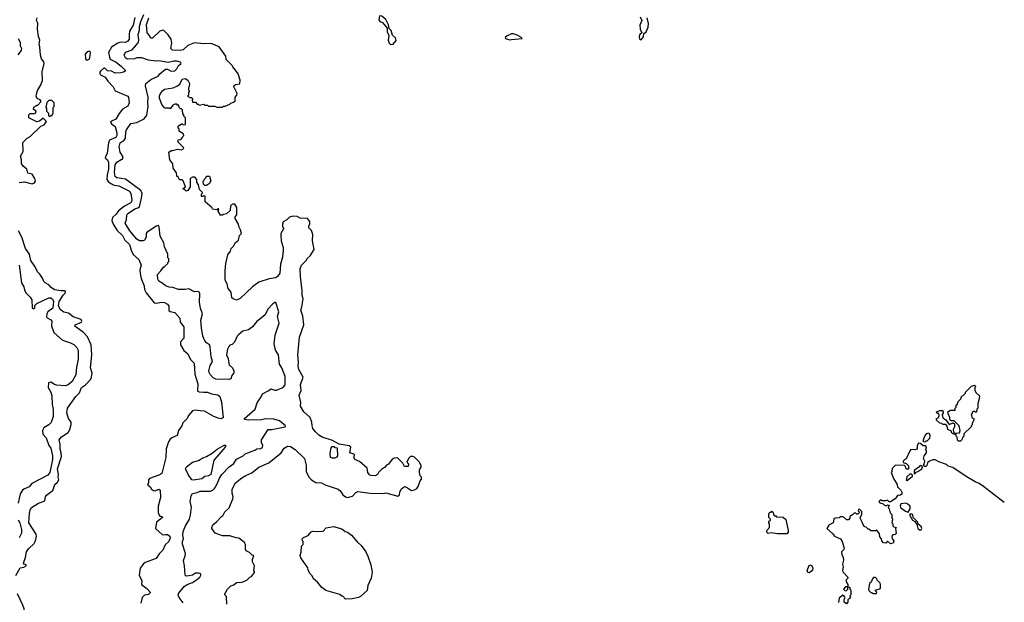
# Model space of a CAD drawing. Extents: x 1793424 to 1900092, y 321114 to 470632.
# Tile 113 of 256: x 1871982 to 1882535, y 347855 to 354095. Entities that reach past the tile are written whole.
import ezdxf

# ---------------------------------------------------------------- set-up
doc = ezdxf.new("R2010")
doc.units = 0

msp = doc.modelspace()

# ---------------------------------------------------------------- linework, layer by layer
at = {"layer": '0CON05XD'}
for points in [[(1871975, 352352), (1872035, 352360), (1872115, 352337), (1872142, 352348), (1872150, 352365), (1872146, 352395), (1872115, 352442), (1872071, 352451), (1872060, 352495), (1872018, 352525), (1872003, 352555), (1872002, 352595), (1871990, 352635), (1872018, 352685), (1872015, 352780), (1872064, 352826), (1872096, 352844), (1872210, 352955), (1872245, 352970), (1872270, 353005), (1872235, 353040), (1872195, 353010), (1872165, 353000), (1872080, 353045), (1872080, 353075), (1872095, 353090), (1872125, 353092), (1872135, 353088), (1872152, 353095), (1872158, 353115), (1872130, 353135), (1872133, 353157), (1872165, 353180), (1872175, 353180), (1872210, 353215), (1872210, 353225), (1872200, 353235), (1872171, 353251), (1872160, 353275), (1872161, 353299), (1872173, 353335), (1872205, 353392), (1872226, 353445), (1872224, 353536), (1872245, 353625), (1872240, 353645), (1872216, 353675), (1872204, 353715), (1872198, 353805), (1872191, 353835), (1872198, 353875), (1872183, 353915), (1872172, 353995), (1872177, 354057), (1872162, 354085), (1872168, 354115)], [(1873217, 354117), (1873197, 354035), (1873159, 353971), (1873157, 353935), (1873156, 353885), (1873142, 353865), (1873115, 353852), (1873064, 353854), (1873035, 353845), (1872965, 353801), (1872935, 353745), (1872943, 353693), (1872953, 353673), (1873015, 353641), (1873074, 353595), (1873112, 353555), (1873112, 353545), (1873096, 353534), (1873065, 353527), (1873005, 353523), (1872965, 353543), (1872925, 353547), (1872895, 353575), (1872885, 353577), (1872849, 353545), (1872839, 353525), (1872847, 353505), (1872899, 353479), (1872926, 353435), (1872984, 353375), (1873004, 353334), (1873140, 353275), (1873147, 353265), (1873154, 353205), (1873142, 353168), (1873084, 353136), (1873049, 353091), (1873011, 353029), (1872965, 353009), (1872955, 352998), (1872965, 352979), (1873005, 352950), (1873023, 352883), (1873025, 352855), (1873012, 352835), (1872943, 352805), (1872933, 352775), (1872919, 352665), (1872901, 352625), (1872899, 352615), (1872924, 352594), (1872934, 352565), (1872935, 352495), (1872921, 352435), (1872917, 352385), (1872931, 352361), (1872959, 352339), (1872995, 352324), (1873045, 352317), (1873158, 352258), (1873172, 352235), (1873185, 352165), (1873179, 352145), (1873165, 352130), (1873105, 352099), (1873042, 352048), (1873017, 352013), (1872976, 351975), (1872970, 351945), (1872985, 351906), (1873028, 351838), (1873084, 351784), (1873109, 351735), (1873158, 351688), (1873176, 351625), (1873200, 351580), (1873259, 351525), (1873284, 351465), (1873269, 351415), (1873272, 351375), (1873284, 351324), (1873315, 351245), (1873321, 351205), (1873339, 351169), (1873425, 351063), (1873445, 351060), (1873505, 351071), (1873533, 351065), (1873565, 351048), (1873580, 351025), (1873582, 350982), (1873595, 350970), (1873645, 350958), (1873698, 350898), (1873702, 350855), (1873740, 350805), (1873743, 350765), (1873740, 350685), (1873704, 350645), (1873704, 350614), (1873742, 350552), (1873786, 350515), (1873812, 350455), (1873851, 350415), (1873858, 350298), (1873892, 350195), (1873888, 350118), (1873905, 350108), (1873954, 350104), (1873995, 350106), (1874038, 350088), (1874105, 350076), (1874129, 350059), (1874145, 350000), (1874163, 349835), (1874145, 349819), (1874108, 349828), (1874064, 349844), (1873963, 349903), (1873915, 349904), (1873865, 349914), (1873836, 349905), (1873793, 349855), (1873778, 349825), (1873732, 349778), (1873720, 349745), (1873686, 349695), (1873669, 349641), (1873613, 349615), (1873595, 349601), (1873577, 349573), (1873553, 349497), (1873548, 349405), (1873506, 349235), (1873475, 349217), (1873375, 349182), (1873364, 349166), (1873362, 349135), (1873351, 349115), (1873358, 349108), (1873380, 349090), (1873395, 349066), (1873415, 349052), (1873435, 349049), (1873475, 349068), (1873487, 349055), (1873493, 348977), (1873465, 348885), (1873466, 348815), (1873477, 348787), (1873485, 348779), (1873510, 348775), (1873512, 348765), (1873450, 348715), (1873437, 348645), (1873510, 348580), (1873525, 348576), (1873545, 348582), (1873565, 348580), (1873591, 348565), (1873596, 348545), (1873582, 348505), (1873540, 348470), (1873518, 348415), (1873478, 348375), (1873446, 348325), (1873327, 348283), (1873305, 348264), (1873275, 348220), (1873262, 348145), (1873292, 348085), (1873288, 348045), (1873345, 348002), (1873380, 347965), (1873380, 347955), (1873362, 347938), (1873319, 347931), (1873296, 347905), (1873282, 347845)], [(1873538, 351455), (1873570, 351485), (1873570, 351495), (1873580, 351505), (1873580, 351535), (1873570, 351545), (1873570, 351585), (1873533, 351663), (1873526, 351706), (1873489, 351775), (1873476, 351876), (1873469, 351889), (1873465, 351892), (1873445, 351883), (1873344, 351816), (1873338, 351805), (1873336, 351765), (1873320, 351735), (1873304, 351726), (1873265, 351726), (1873236, 351745), (1873161, 351835), (1873112, 351915), (1873126, 351954), (1873130, 352000), (1873139, 352015), (1873215, 352069), (1873250, 352080), (1873265, 352092), (1873289, 352185), (1873294, 352235), (1873280, 352265), (1873116, 352386), (1873025, 352402), (1873004, 352415), (1872998, 352458), (1873005, 352540), (1873025, 352569), (1873071, 352599), (1873085, 352603), (1873091, 352625), (1873060, 352675), (1873049, 352735), (1873059, 352775), (1873102, 352805), (1873115, 352825), (1873120, 352895), (1873127, 352915), (1873175, 352982), (1873236, 352994), (1873315, 353032), (1873346, 353074), (1873360, 353165), (1873354, 353205), (1873359, 353265), (1873331, 353385), (1873335, 353412), (1873386, 353454), (1873465, 353491), (1873483, 353517), (1873545, 353564), (1873565, 353564), (1873605, 353545), (1873645, 353548), (1873665, 353569), (1873685, 353603), (1873714, 353625), (1873705, 353639), (1873665, 353650), (1873635, 353650), (1873575, 353638), (1873475, 353655), (1873435, 353650), (1873416, 353656), (1873363, 353663), (1873293, 353687), (1873237, 353687), (1873214, 353676), (1873135, 353674), (1873115, 353688), (1873103, 353715), (1873115, 353747), (1873186, 353774), (1873235, 353825), (1873254, 353855), (1873258, 353875), (1873253, 353935), (1873267, 353983), (1873267, 354023), (1873280, 354075), (1873311, 354149)], [(1874202, 347835), (1874197, 347917), (1874180, 347935), (1874180, 347945), (1874210, 347995), (1874245, 348030), (1874278, 348042), (1874305, 348068), (1874365, 348070), (1874415, 348092), (1874450, 348125), (1874465, 348130), (1874500, 348175), (1874500, 348185), (1874490, 348195), (1874500, 348245), (1874477, 348287), (1874477, 348313), (1874490, 348355), (1874475, 348360), (1874445, 348390), (1874410, 348405), (1874402, 348425), (1874403, 348475), (1874393, 348495), (1874332, 348542), (1874304, 348544), (1874235, 348568), (1874155, 348568), (1874077, 348597), (1874040, 348645), (1874040, 348655), (1874052, 348685), (1874092, 348718), (1874145, 348773), (1874160, 348780), (1874180, 348825), (1874226, 348865), (1874268, 348962), (1874270, 348985), (1874258, 349025), (1874259, 349065), (1874296, 349135), (1874362, 349188), (1874405, 349214), (1874470, 349240), (1874545, 349301), (1874652, 349348), (1874783, 349457), (1874818, 349505), (1874854, 349526), (1874885, 349522), (1874935, 349491), (1875034, 349394), (1875054, 349325), (1875053, 349253), (1875085, 349190), (1875110, 349165), (1875155, 349138), (1875216, 349136), (1875255, 349112), (1875395, 349067), (1875414, 349054), (1875426, 349036), (1875446, 349005), (1875475, 348984), (1875495, 348978), (1875549, 348991), (1875585, 349030), (1875605, 349040), (1875735, 349023), (1875885, 349022), (1875905, 349028), (1876035, 348990), (1876052, 349005), (1876056, 349035), (1876072, 349065), (1876105, 349094), (1876129, 349089), (1876183, 349053), (1876215, 349060), (1876238, 349075), (1876253, 349095), (1876273, 349155), (1876287, 349175), (1876288, 349195), (1876275, 349210), (1876267, 349245), (1876268, 349272), (1876286, 349304), (1876285, 349320), (1876265, 349358), (1876215, 349410), (1876197, 349417), (1876170, 349415), (1876150, 349395), (1876130, 349355), (1876150, 349335), (1876145, 349310), (1876105, 349310), (1876090, 349345), (1876032, 349402), (1875995, 349398), (1875975, 349388), (1875936, 349334), (1875915, 349322), (1875893, 349297), (1875861, 349279), (1875828, 349245), (1875818, 349225), (1875795, 349210), (1875745, 349213), (1875731, 349221), (1875712, 349245), (1875705, 349290), (1875625, 349362), (1875574, 349384), (1875562, 349405), (1875568, 349415), (1875570, 349435), (1875565, 349440), (1875520, 349455), (1875530, 349515), (1875515, 349530), (1875405, 349548), (1875335, 349587), (1875224, 349624), (1875187, 349645), (1875151, 349681), (1875125, 349718), (1875116, 349745), (1875114, 349785), (1875094, 349835), (1875027, 349895), (1874992, 349955), (1874996, 349995), (1874979, 350075), (1874998, 350125), (1874993, 350185), (1875020, 350265), (1874975, 350350), (1874968, 350385), (1874972, 350425), (1874964, 350504), (1874982, 350695), (1875028, 350828), (1875018, 350918), (1874994, 350985), (1875005, 351020), (1875020, 351105), (1875009, 351145), (1875011, 351191), (1874991, 351345), (1874989, 351425), (1875004, 351466), (1875055, 351518), (1875064, 351536), (1875097, 351565), (1875137, 351635), (1875121, 351725), (1875123, 351795), (1875108, 351838), (1875082, 351865), (1875080, 351885), (1875092, 351908), (1875092, 351932), (1875067, 351967), (1874988, 351968), (1874957, 351987), (1874908, 351992), (1874875, 351980), (1874845, 351952), (1874805, 351930), (1874798, 351905), (1874800, 351875), (1874810, 351865), (1874810, 351855), (1874782, 351805), (1874780, 351785), (1874783, 351725), (1874806, 351656), (1874807, 351627), (1874799, 351551), (1874778, 351475), (1874770, 351380), (1874747, 351345), (1874728, 351332), (1874655, 351321), (1874546, 351284), (1874478, 351235), (1874345, 351108), (1874305, 351092), (1874270, 351105), (1874257, 351117), (1874247, 351175), (1874218, 351215), (1874207, 351265), (1874183, 351305), (1874183, 351405), (1874190, 351485), (1874212, 351575), (1874240, 351615), (1874248, 351645), (1874275, 351668), (1874292, 351705), (1874328, 351735), (1874338, 351782), (1874358, 351805), (1874350, 351845), (1874333, 351873), (1874328, 351905), (1874290, 351965), (1874290, 351985), (1874310, 352005), (1874310, 352085), (1874288, 352118), (1874265, 352120), (1874242, 352105), (1874238, 352052), (1874200, 352015), (1874165, 352010), (1874155, 352000), (1874135, 352000), (1874110, 352045), (1874118, 352068), (1874105, 352070), (1874095, 352060), (1874050, 352065), (1874045, 352080), (1873970, 352145), (1873970, 352205), (1873955, 352210), (1873945, 352200), (1873932, 352202), (1873930, 352225), (1873938, 352232), (1873940, 352245), (1873910, 352275), (1873900, 352325), (1873880, 352355), (1873880, 352385), (1873858, 352408), (1873835, 352410), (1873810, 352395), (1873810, 352305), (1873786, 352264), (1873765, 352260), (1873748, 352278), (1873730, 352285), (1873758, 352305), (1873735, 352370), (1873725, 352380), (1873695, 352380), (1873679, 352409), (1873665, 352420), (1873662, 352455), (1873627, 352505), (1873622, 352552), (1873592, 352595), (1873582, 352675), (1873605, 352693), (1873625, 352693), (1873675, 352710), (1873715, 352702), (1873740, 352715), (1873738, 352728), (1873680, 352785), (1873682, 352808), (1873708, 352812), (1873728, 352832), (1873730, 352845), (1873740, 352855), (1873738, 352868), (1873718, 352888), (1873705, 352890), (1873692, 352902), (1873690, 352925), (1873680, 352935), (1873680, 352955), (1873715, 352980), (1873725, 352980), (1873735, 352970), (1873758, 352972), (1873760, 353045), (1873742, 353062), (1873740, 353075), (1873730, 353085), (1873728, 353128), (1873715, 353140), (1873705, 353140), (1873690, 353155), (1873688, 353178), (1873675, 353180), (1873665, 353190), (1873645, 353190), (1873625, 353180), (1873595, 353140), (1873588, 353148), (1873545, 353148), (1873535, 353152), (1873506, 353185), (1873481, 353255), (1873481, 353279), (1873492, 353305), (1873515, 353336), (1873535, 353351), (1873626, 353364), (1873675, 353388), (1873698, 353405), (1873725, 353457), (1873755, 353466), (1873785, 353448), (1873802, 353412), (1873798, 353378), (1873790, 353365), (1873790, 353345), (1873798, 353338), (1873800, 353325), (1873790, 353315), (1873790, 353285), (1873780, 353275), (1873805, 353260), (1873825, 353260), (1873838, 353248), (1873830, 353235), (1873835, 353210), (1873865, 353210), (1873885, 353190), (1873895, 353190), (1873905, 353180), (1873955, 353190), (1873965, 353180), (1873995, 353180), (1874005, 353170), (1874075, 353170), (1874095, 353160), (1874155, 353160), (1874165, 353170), (1874185, 353170), (1874235, 353190), (1874245, 353200), (1874275, 353210), (1874290, 353225), (1874290, 353265), (1874310, 353285), (1874313, 353305), (1874277, 353375), (1874278, 353385), (1874295, 353400), (1874343, 353407), (1874346, 353446), (1874324, 353514), (1874296, 353556), (1874265, 353590), (1874260, 353605), (1874195, 353670), (1874190, 353705), (1874120, 353805), (1874035, 353840), (1873955, 353838), (1873855, 353848), (1873785, 353818), (1873735, 353774), (1873705, 353766), (1873619, 353769), (1873601, 353785), (1873612, 353845), (1873606, 353885), (1873575, 353933), (1873528, 353978), (1873515, 353983), (1873485, 353971), (1873405, 353899), (1873395, 353896), (1873385, 353900), (1873374, 353925), (1873350, 353955), (1873342, 354045), (1873368, 354115)], [(1875955, 353831), (1875985, 353833), (1876017, 353873), (1876011, 353901), (1875979, 353929), (1875965, 353980), (1875942, 354002), (1875935, 354040), (1875905, 354098), (1875865, 354132), (1875840, 354135), (1875832, 354095), (1875842, 354075), (1875870, 354065), (1875920, 354005), (1875922, 353965), (1875938, 353925), (1875931, 353875), (1875941, 353845), (1875955, 353831)], [(1878634, 354124), (1878652, 354085), (1878630, 354035), (1878634, 353994), (1878650, 353955), (1878630, 353935), (1878622, 353915), (1878625, 353890), (1878635, 353880)], [(1878635, 353880), (1878645, 353882), (1878667, 353913), (1878672, 353948), (1878698, 353965), (1878720, 354015), (1878723, 354055), (1878708, 354115)], [(1871965, 353892), (1871988, 353855), (1871988, 353815), (1872000, 353785), (1871998, 353765), (1871963, 353717)], [(1877235, 353878), (1877255, 353884), (1877368, 353895), (1877355, 353909), (1877315, 353929), (1877275, 353944), (1877255, 353944), (1877206, 353924), (1877187, 353905), (1877190, 353895), (1877210, 353885), (1877235, 353878)], [(1872705, 353663), (1872725, 353671), (1872734, 353685), (1872741, 353745), (1872735, 353758), (1872705, 353752), (1872684, 353726), (1872686, 353675), (1872694, 353665), (1872705, 353663)], [(1872305, 353060), (1872315, 353070), (1872325, 353070), (1872340, 353095), (1872340, 353155), (1872350, 353165), (1872350, 353205), (1872325, 353230), (1872295, 353230), (1872272, 353208), (1872262, 353155), (1872270, 353145), (1872270, 353115), (1872290, 353095), (1872290, 353065), (1872305, 353060)], [(1873985, 352320), (1873965, 352320), (1873952, 352332), (1873950, 352365), (1873960, 352375), (1873962, 352388), (1873978, 352402), (1873985, 352420), (1874015, 352420), (1874030, 352365), (1874022, 352358), (1874018, 352342), (1873985, 352320)], [(1871939, 348141), (1871986, 348224), (1872025, 348230), (1872052, 348245), (1872052, 348255), (1872030, 348265), (1872022, 348275), (1872045, 348335), (1872056, 348395), (1872075, 348429), (1872136, 348485), (1872153, 348515), (1872162, 348565), (1872157, 348585), (1872081, 348705), (1872086, 348806), (1872094, 348845), (1872110, 348870), (1872182, 348918), (1872245, 348938), (1872253, 348947), (1872257, 348985), (1872268, 349002), (1872326, 349044), (1872336, 349054), (1872360, 349115), (1872388, 349142), (1872400, 349165), (1872394, 349196), (1872399, 349225), (1872386, 349284), (1872429, 349415), (1872428, 349455), (1872417, 349495), (1872416, 349546), (1872406, 349595), (1872432, 349628), (1872501, 349675), (1872521, 349705), (1872535, 349760), (1872534, 349785), (1872507, 349825), (1872489, 349885), (1872496, 349934), (1872585, 350060), (1872622, 350098), (1872645, 350154), (1872686, 350185), (1872744, 350245), (1872752, 350265), (1872758, 350308), (1872742, 350365), (1872756, 350505), (1872747, 350613), (1872709, 350699), (1872667, 350745), (1872572, 350812), (1872575, 350828), (1872643, 350855), (1872647, 350867), (1872641, 350885), (1872555, 350912), (1872505, 350951), (1872455, 350962), (1872415, 350990), (1872399, 351035), (1872404, 351075), (1872447, 351143), (1872471, 351165), (1872474, 351185), (1872465, 351191), (1872425, 351190), (1872355, 351202), (1872320, 351225), (1872296, 351256), (1872255, 351278), (1872242, 351292), (1872226, 351326), (1872198, 351368), (1872172, 351395), (1872148, 351448), (1872100, 351515), (1872086, 351585), (1872045, 351643), (1872006, 351765), (1871968, 351835)], [(1871976, 351465), (1872002, 351275), (1872028, 351235), (1872032, 351202), (1872049, 351169), (1872094, 351124), (1872111, 351095), (1872115, 351010), (1872135, 350998), (1872145, 351010), (1872146, 351035), (1872166, 351054), (1872295, 351117), (1872315, 351115), (1872335, 351103), (1872346, 351075), (1872337, 351005), (1872284, 350965), (1872274, 350944), (1872270, 350915), (1872275, 350902), (1872315, 350882), (1872327, 350867), (1872324, 350815), (1872349, 350745), (1872442, 350662), (1872525, 350634), (1872561, 350615), (1872596, 350585), (1872608, 350555), (1872609, 350455), (1872590, 350375), (1872585, 350290), (1872545, 350221), (1872503, 350185), (1872474, 350174), (1872375, 350180), (1872355, 350186), (1872315, 350212), (1872291, 350205), (1872289, 350155), (1872316, 350105), (1872328, 350065), (1872331, 349975), (1872340, 349920), (1872341, 349845), (1872318, 349782), (1872294, 349756), (1872241, 349725), (1872226, 349695), (1872231, 349655), (1872266, 349615), (1872295, 349535), (1872316, 349505), (1872332, 349425), (1872333, 349385), (1872306, 349244), (1872283, 349215), (1872114, 349126), (1872085, 349093), (1872025, 349066), (1872011, 349055), (1871986, 349015), (1871966, 348915)], [(1873735, 347851), (1873690, 347905), (1873680, 347930), (1873685, 347948), (1873745, 348025), (1873777, 348045), (1873835, 348067), (1873878, 348095), (1873914, 348125), (1873924, 348145), (1873923, 348155), (1873914, 348164), (1873895, 348168), (1873865, 348167), (1873833, 348147), (1873795, 348137), (1873765, 348134), (1873755, 348145), (1873748, 348245), (1873737, 348303), (1873756, 348353), (1873759, 348379), (1873728, 348478), (1873727, 348505), (1873738, 348535), (1873729, 348575), (1873736, 348615), (1873758, 348675), (1873801, 348745), (1873813, 348787), (1873824, 348875), (1873809, 348935), (1873819, 348995), (1873835, 349020), (1873885, 349031), (1873915, 349047), (1874028, 349045), (1874055, 349059), (1874071, 349075), (1874100, 349125), (1874124, 349185), (1874148, 349222), (1874229, 349305), (1874278, 349342), (1874305, 349388), (1874378, 349425), (1874400, 349445), (1874504, 349484), (1874525, 349497), (1874565, 349502), (1874584, 349515), (1874588, 349535), (1874574, 349565), (1874574, 349595), (1874645, 349704), (1874685, 349706), (1874828, 349735), (1874832, 349745), (1874767, 349797), (1874705, 349818), (1874615, 349819), (1874575, 349811), (1874435, 349807), (1874393, 349813), (1874392, 349825), (1874506, 349925), (1874529, 349991), (1874548, 350025), (1874572, 350055), (1874585, 350088), (1874653, 350125), (1874675, 350141), (1874715, 350126), (1874735, 350126), (1874797, 350153), (1874815, 350165), (1874827, 350185), (1874826, 350275), (1874791, 350365), (1874767, 350405), (1874756, 350506), (1874723, 350555), (1874708, 350625), (1874721, 350715), (1874764, 350845), (1874746, 350915), (1874760, 350965), (1874726, 351066), (1874715, 351067), (1874695, 351053), (1874643, 350995), (1874612, 350935), (1874520, 350860), (1874476, 350804), (1874435, 350773), (1874375, 350760), (1874330, 350725), (1874313, 350707), (1874285, 350640), (1874260, 350615), (1874235, 350608), (1874222, 350595), (1874208, 350565), (1874200, 350505), (1874216, 350466), (1874220, 350435), (1874229, 350399), (1874262, 350365), (1874279, 350335), (1874278, 350312), (1874256, 350284), (1874245, 350248), (1874225, 350242), (1874085, 350246), (1874055, 350259), (1874025, 350294), (1874012, 350315), (1874011, 350335), (1874025, 350393), (1874048, 350435), (1874034, 350485), (1874025, 350590), (1874015, 350612), (1873984, 350634), (1873966, 350656), (1873946, 350706), (1873929, 350795), (1873923, 350877), (1873942, 350945), (1873921, 351005), (1873908, 351065), (1873914, 351164), (1873905, 351178), (1873890, 351185), (1873855, 351180), (1873795, 351214), (1873755, 351204), (1873685, 351207), (1873625, 351227), (1873585, 351229), (1873545, 351246), (1873515, 351271), (1873474, 351294), (1873462, 351315), (1873458, 351365), (1873496, 351404), (1873522, 351445), (1873538, 351455)], [(1882065, 349580), (1882045, 349580), (1882035, 349590), (1882030, 349625), (1882020, 349635), (1882018, 349648), (1881985, 349660), (1881970, 349675), (1881968, 349688), (1881930, 349705), (1881922, 349742), (1881908, 349758), (1881875, 349760), (1881865, 349770), (1881845, 349772), (1881810, 349805), (1881810, 349825), (1881825, 349830), (1881840, 349855), (1881825, 349880), (1881812, 349882), (1881810, 349895), (1881845, 349910), (1881878, 349908), (1881880, 349885), (1881868, 349865), (1881875, 349830), (1881909, 349809), (1881945, 349760), (1881988, 349778), (1882000, 349765), (1882000, 349735), (1881988, 349705), (1881992, 349682), (1882015, 349660), (1882022, 349668), (1882055, 349670), (1882062, 349695), (1882050, 349745), (1881998, 349798), (1881965, 349800), (1881952, 349812), (1881950, 349835), (1881933, 349873), (1881930, 349895), (1881958, 349912), (1882008, 349912), (1882010, 349935), (1882020, 349945), (1882020, 349965), (1882030, 349975), (1882040, 350005), (1882070, 350035), (1882080, 350065), (1882095, 350070), (1882120, 350095), (1882120, 350105), (1882185, 350170), (1882215, 350180), (1882230, 350165), (1882220, 350155), (1882220, 350125), (1882235, 350100), (1882270, 350065), (1882267, 350033), (1882250, 349985), (1882250, 349935), (1882240, 349925), (1882238, 349892), (1882225, 349890), (1882215, 349900), (1882205, 349900), (1882192, 349888), (1882190, 349875), (1882180, 349865), (1882192, 349832), (1882210, 349825), (1882210, 349805), (1882190, 349775), (1882190, 349755), (1882180, 349745), (1882180, 349735), (1882102, 349658), (1882100, 349635), (1882090, 349625), (1882080, 349595), (1882065, 349580)], [(1881685, 349570), (1881670, 349575), (1881670, 349595), (1881682, 349635), (1881705, 349662), (1881725, 349670), (1881738, 349645), (1881732, 349608), (1881705, 349580), (1881695, 349580), (1881685, 349570)], [(1873845, 349164), (1873828, 349168), (1873789, 349225), (1873761, 349285), (1873769, 349305), (1873835, 349357), (1873897, 349373), (1873945, 349401), (1873985, 349417), (1874045, 349453), (1874098, 349495), (1874175, 349537), (1874188, 349538), (1874187, 349525), (1874166, 349495), (1874063, 349377), (1874030, 349225), (1874005, 349211), (1873965, 349202), (1873935, 349178), (1873845, 349164)], [(1882535, 348923), (1882312, 349095), (1882266, 349126), (1882224, 349144), (1882125, 349201), (1881985, 349297), (1881935, 349313), (1881915, 349330), (1881835, 349358), (1881795, 349382), (1881768, 349382), (1881732, 349368), (1881713, 349347), (1881705, 349320), (1881695, 349310), (1881675, 349310), (1881670, 349325), (1881677, 349333), (1881682, 349365), (1881668, 349395), (1881678, 349425), (1881702, 349455), (1881702, 349482), (1881690, 349495), (1881700, 349505), (1881695, 349530), (1881665, 349530), (1881637, 349557), (1881615, 349560), (1881600, 349535), (1881600, 349495), (1881575, 349488), (1881535, 349490), (1881523, 349477), (1881485, 349390), (1881470, 349385), (1881450, 349365), (1881452, 349352), (1881485, 349340), (1881508, 349318), (1881508, 349282), (1881492, 349282), (1881480, 349295), (1881478, 349308), (1881465, 349320), (1881368, 349322), (1881333, 349287), (1881330, 349255), (1881322, 349245), (1881350, 349175), (1881384, 349124), (1881392, 349092), (1881426, 349056), (1881436, 349035), (1881436, 349014), (1881415, 348998), (1881405, 349002), (1881392, 348998), (1881366, 348964), (1881315, 348930), (1881302, 348932), (1881285, 348948), (1881265, 348940), (1881225, 348940), (1881215, 348950), (1881205, 348950), (1881190, 348935), (1881202, 348922), (1881238, 348908), (1881255, 348890), (1881275, 348890), (1881285, 348900), (1881300, 348895), (1881290, 348865), (1881300, 348855), (1881312, 348812), (1881330, 348795), (1881330, 348765), (1881338, 348745), (1881330, 348705), (1881340, 348695), (1881340, 348675), (1881352, 348662), (1881380, 348655), (1881370, 348645), (1881377, 348593), (1881365, 348580), (1881342, 348578), (1881330, 348565), (1881333, 348533), (1881350, 348515), (1881345, 348490), (1881315, 348480), (1881285, 348510), (1881265, 348490), (1881242, 348492), (1881222, 348512), (1881220, 348535), (1881200, 348555), (1881197, 348587), (1881168, 348628), (1881155, 348620), (1881105, 348620), (1881085, 348640), (1881075, 348640), (1881055, 348660), (1881040, 348665), (1881023, 348683), (1881017, 348707), (1880990, 348755), (1880990, 348765), (1881010, 348795), (1881007, 348827), (1880988, 348848), (1880972, 348848), (1880970, 348835), (1880980, 348825), (1880978, 348812), (1880965, 348800), (1880955, 348800), (1880945, 348810), (1880925, 348810), (1880908, 348792), (1880880, 348775), (1880880, 348755), (1880865, 348740), (1880845, 348740), (1880820, 348765), (1880805, 348770), (1880775, 348770), (1880765, 348760), (1880723, 348757), (1880710, 348745), (1880700, 348705), (1880655, 348680), (1880633, 348645), (1880693, 348593), (1880714, 348564), (1880780, 348535), (1880797, 348507), (1880818, 348435), (1880815, 348420), (1880790, 348395), (1880793, 348363), (1880807, 348337), (1880812, 348305), (1880802, 348265), (1880810, 348235), (1880800, 348195), (1880805, 348180), (1880860, 348125), (1880860, 348115), (1880840, 348095), (1880840, 348075), (1880860, 348045), (1880860, 348020), (1880835, 348020), (1880812, 347995), (1880825, 347980), (1880842, 347978), (1880860, 347995), (1880860, 348020), (1880878, 348018), (1880880, 347995), (1880890, 347985), (1880890, 347935), (1880880, 347925), (1880890, 347915), (1880880, 347905), (1880880, 347895), (1880860, 347885), (1880860, 347855), (1880845, 347840), (1880820, 347855), (1880820, 347885), (1880830, 347905), (1880820, 347915), (1880820, 347925), (1880805, 347930), (1880765, 347900), (1880758, 347852)], [(1875331, 349401), (1875365, 349401), (1875386, 349414), (1875392, 349425), (1875390, 349505), (1875365, 349510), (1875355, 349520), (1875325, 349520), (1875312, 349495), (1875308, 349445), (1875311, 349411), (1875331, 349401)], [(1881575, 349230), (1881592, 349248), (1881610, 349255), (1881650, 349285), (1881660, 349305), (1881648, 349318), (1881635, 349320), (1881619, 349301), (1881570, 349265), (1881570, 349235), (1881575, 349230)], [(1881495, 349160), (1881550, 349205), (1881550, 349215), (1881538, 349228), (1881525, 349230), (1881492, 349198), (1881482, 349162), (1881495, 349160)], [(1881505, 348820), (1881527, 348855), (1881527, 348885), (1881503, 348905), (1881480, 348915), (1881425, 348910), (1881418, 348885), (1881421, 348871), (1881475, 348830), (1881505, 348820)], [(1880205, 348590), (1880105, 348590), (1880035, 348600), (1880005, 348592), (1879990, 348605), (1879990, 348625), (1880020, 348655), (1880020, 348695), (1880010, 348705), (1880010, 348725), (1880028, 348732), (1880030, 348745), (1880010, 348765), (1880010, 348805), (1880025, 348820), (1880035, 348820), (1880045, 348830), (1880058, 348818), (1880060, 348795), (1880072, 348782), (1880085, 348780), (1880095, 348770), (1880165, 348768), (1880193, 348743), (1880220, 348625), (1880220, 348605), (1880205, 348590)], [(1881635, 348628), (1881645, 348630), (1881652, 348645), (1881646, 348666), (1881612, 348692), (1881610, 348715), (1881560, 348765), (1881555, 348790), (1881545, 348800), (1881522, 348798), (1881522, 348785), (1881552, 348735), (1881575, 348720), (1881598, 348688), (1881607, 348645), (1881635, 348628)], [(1871965, 348740), (1871985, 348707), (1872000, 348635), (1872000, 348595), (1871976, 348544)], [(1875475, 347890), (1875445, 347920), (1875435, 347920), (1875415, 347938), (1875263, 347983), (1875222, 348012), (1875175, 348070), (1875130, 348105), (1875117, 348137), (1875092, 348165), (1875073, 348203), (1875070, 348225), (1874995, 348330), (1874988, 348355), (1875000, 348395), (1875002, 348455), (1875020, 348475), (1875020, 348505), (1875013, 348513), (1875010, 348535), (1875025, 348550), (1875075, 348570), (1875105, 348610), (1875125, 348618), (1875165, 348612), (1875235, 348618), (1875268, 348652), (1875345, 348668), (1875435, 348642), (1875470, 348615), (1875496, 348606), (1875540, 348575), (1875601, 348501), (1875643, 348463), (1875692, 348395), (1875715, 348350), (1875746, 348256), (1875759, 348179), (1875750, 348115), (1875713, 348035), (1875705, 347982), (1875635, 347918), (1875615, 347908), (1875545, 347893), (1875475, 347890)], [(1880445, 348170), (1880430, 348175), (1880422, 348195), (1880445, 348250), (1880465, 348258), (1880482, 348225), (1880480, 348195), (1880445, 348170)], [(1881165, 347950), (1881170, 347965), (1881150, 347985), (1881208, 348002), (1881210, 348045), (1881205, 348060), (1881172, 348092), (1881168, 348108), (1881155, 348120), (1881135, 348120), (1881122, 348108), (1881108, 348072), (1881090, 348055), (1881080, 347995), (1881085, 347980), (1881105, 347960), (1881115, 347960), (1881125, 347950), (1881165, 347950)], [(1871960, 347615), (1871991, 347639), (1872016, 347675), (1872033, 347735), (1872031, 347785), (1872017, 347825), (1871957, 347947)]]:
    msp.add_lwpolyline(points, dxfattribs=at)

doc.saveas('drawing.dxf')
